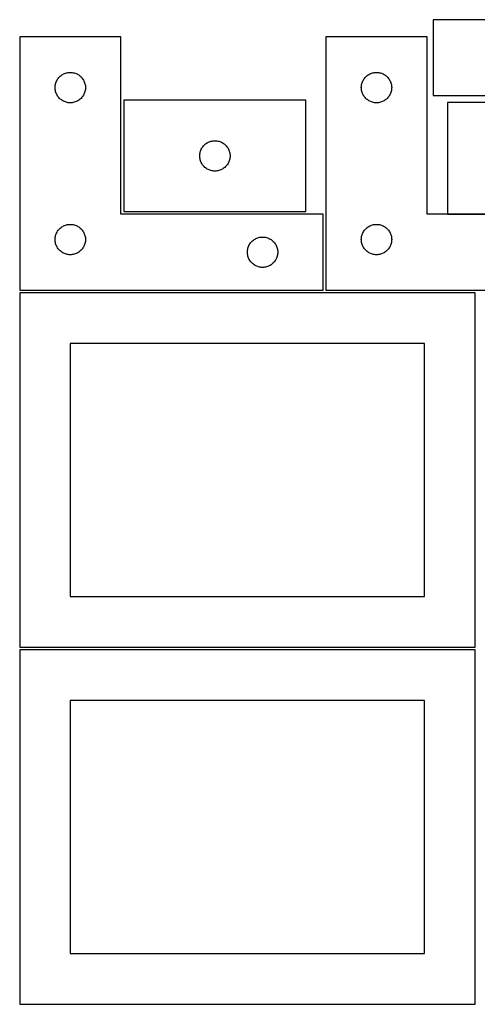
# Model space of a CAD drawing. Header units: millimetres. Extents: x 7 to 1243, y 7 to 2493.
# Tile 10 of 18: x 7 to 278, y 1910 to 2493. Entities that reach past the tile are written whole.
import ezdxf

# ---------------------------------------------------------------- set-up
doc = ezdxf.new("R2010")
doc.units = ezdxf.units.MM
doc.layers.add('COMMON', color=5, linetype='CONTINUOUS', true_color=0x0000ff)
doc.layers.add('CUT', color=7, linetype='CONTINUOUS', true_color=0x000000)

msp = doc.modelspace()

# ---------------------------------------------------------------- linework, layer by layer
at = {"layer": 'COMMON'}
msp.add_line((260.041929, 2378.351528), (368.041929, 2378.351528), dxfattribs=at)
at = {"layer": 'CUT'}
for p, q in [((431.601496, 2493.484686), (251.601496, 2493.484686)), ((251.601496, 2493.484686), (251.601496, 2448.484686)), ((66.520933, 2483.251528), (6.520933, 2483.251528)), ((6.520933, 2483.251528), (6.520933, 2333.251528)), ((66.520933, 2378.251528), (66.520933, 2483.251528)), ((248.041929, 2483.251528), (188.041929, 2483.251528)), ((188.041929, 2483.251528), (188.041929, 2333.251528)), ((248.041929, 2378.251528), (248.041929, 2483.251528)), ((32.540334, 2461.323383), (33.076782, 2461.566444)), ((33.076782, 2461.566444), (33.627977, 2461.773899)), ((33.627977, 2461.773899), (34.191561, 2461.944861)), ((34.191561, 2461.944861), (34.76512, 2462.078596)), ((34.76512, 2462.078596), (35.346197, 2462.174532)), ((35.346197, 2462.174532), (35.932304, 2462.232259)), ((35.932304, 2462.232259), (36.520933, 2462.251528)), ((36.520933, 2462.251528), (37.109561, 2462.232259)), ((37.109561, 2462.232259), (37.695668, 2462.174532)), ((37.695668, 2462.174532), (38.276745, 2462.078596)), ((38.276745, 2462.078596), (38.850304, 2461.944861)), ((38.850304, 2461.944861), (39.413888, 2461.773899)), ((39.413888, 2461.773899), (39.965083, 2461.566444)), ((39.965083, 2461.566444), (40.501531, 2461.323383)), ((214.06133, 2461.323383), (214.597778, 2461.566444)), ((214.597778, 2461.566444), (215.148973, 2461.773899)), ((215.148973, 2461.773899), (215.712557, 2461.944861)), ((215.712557, 2461.944861), (216.286116, 2462.078596)), ((216.286116, 2462.078596), (216.867193, 2462.174532)), ((216.867193, 2462.174532), (217.4533, 2462.232259)), ((217.4533, 2462.232259), (218.041929, 2462.251528)), ((218.041929, 2462.251528), (218.630557, 2462.232259)), ((218.630557, 2462.232259), (219.216664, 2462.174532)), ((219.216664, 2462.174532), (219.797742, 2462.078596)), ((219.797742, 2462.078596), (220.3713, 2461.944861)), ((220.3713, 2461.944861), (220.934884, 2461.773899)), ((220.934884, 2461.773899), (221.48608, 2461.566444)), ((221.48608, 2461.566444), (222.022527, 2461.323383)), ((27.8276, 2455.5809), (27.998561, 2456.144483)), ((27.998561, 2456.144483), (28.206017, 2456.695679)), ((28.206017, 2456.695679), (28.449078, 2457.232127)), ((28.449078, 2457.232127), (28.726704, 2457.751528)), ((28.726704, 2457.751528), (29.037706, 2458.25166)), ((29.037706, 2458.25166), (29.380752, 2458.730381)), ((29.380752, 2458.730381), (29.754374, 2459.185641)), ((29.754374, 2459.185641), (30.156972, 2459.615489)), ((30.156972, 2459.615489), (30.58682, 2460.018087)), ((30.58682, 2460.018087), (31.04208, 2460.391708)), ((31.04208, 2460.391708), (31.5208, 2460.734755)), ((31.5208, 2460.734755), (32.020933, 2461.045757)), ((32.020933, 2461.045757), (32.540334, 2461.323383)), ((40.501531, 2461.323383), (41.020933, 2461.045757)), ((41.020933, 2461.045757), (41.521065, 2460.734755)), ((41.521065, 2460.734755), (41.999785, 2460.391708)), ((41.999785, 2460.391708), (42.455045, 2460.018087)), ((42.455045, 2460.018087), (42.884894, 2459.615489)), ((42.884894, 2459.615489), (43.287491, 2459.185641)), ((43.287491, 2459.185641), (43.661113, 2458.730381)), ((43.661113, 2458.730381), (44.004159, 2458.25166)), ((44.004159, 2458.25166), (44.315161, 2457.751528)), ((44.315161, 2457.751528), (44.592787, 2457.232127)), ((44.592787, 2457.232127), (44.835848, 2456.695679)), ((44.835848, 2456.695679), (45.043304, 2456.144483)), ((45.043304, 2456.144483), (45.214265, 2455.5809)), ((209.348596, 2455.5809), (209.519557, 2456.144483)), ((209.519557, 2456.144483), (209.727013, 2456.695679)), ((209.727013, 2456.695679), (209.970074, 2457.232127)), ((209.970074, 2457.232127), (210.2477, 2457.751528)), ((210.2477, 2457.751528), (210.558702, 2458.25166)), ((210.558702, 2458.25166), (210.901749, 2458.730381)), ((210.901749, 2458.730381), (211.27537, 2459.185641)), ((211.27537, 2459.185641), (211.677968, 2459.615489)), ((211.677968, 2459.615489), (212.107816, 2460.018087)), ((212.107816, 2460.018087), (212.563076, 2460.391708)), ((212.563076, 2460.391708), (213.041797, 2460.734755)), ((213.041797, 2460.734755), (213.541929, 2461.045757)), ((213.541929, 2461.045757), (214.06133, 2461.323383)), ((222.022527, 2461.323383), (222.541929, 2461.045757)), ((222.541929, 2461.045757), (223.042061, 2460.734755)), ((223.042061, 2460.734755), (223.520781, 2460.391708)), ((223.520781, 2460.391708), (223.976041, 2460.018087)), ((223.976041, 2460.018087), (224.40589, 2459.615489)), ((224.40589, 2459.615489), (224.808487, 2459.185641)), ((224.808487, 2459.185641), (225.182109, 2458.730381)), ((225.182109, 2458.730381), (225.525155, 2458.25166)), ((225.525155, 2458.25166), (225.836157, 2457.751528)), ((225.836157, 2457.751528), (226.113783, 2457.232127)), ((226.113783, 2457.232127), (226.356844, 2456.695679)), ((226.356844, 2456.695679), (226.5643, 2456.144483)), ((226.5643, 2456.144483), (226.735261, 2455.5809)), ((27.520933, 2453.251528), (27.540202, 2453.840156)), ((27.540202, 2452.6629), (27.520933, 2453.251528)), ((27.540202, 2453.840156), (27.597929, 2454.426264)), ((27.597929, 2452.076793), (27.540202, 2452.6629)), ((27.597929, 2454.426264), (27.693865, 2455.007341)), ((27.693865, 2451.495715), (27.597929, 2452.076793)), ((27.693865, 2455.007341), (27.8276, 2455.5809)), ((27.8276, 2450.922157), (27.693865, 2451.495715)), ((27.998561, 2450.358573), (27.8276, 2450.922157)), ((28.206017, 2449.807377), (27.998561, 2450.358573)), ((28.449078, 2449.27093), (28.206017, 2449.807377)), ((44.835848, 2449.807377), (44.592787, 2449.27093)), ((45.043304, 2450.358573), (44.835848, 2449.807377)), ((45.214265, 2450.922157), (45.043304, 2450.358573)), ((45.214265, 2455.5809), (45.348, 2455.007341)), ((45.348, 2451.495715), (45.214265, 2450.922157)), ((45.348, 2455.007341), (45.443936, 2454.426264)), ((45.443936, 2452.076793), (45.348, 2451.495715)), ((45.443936, 2454.426264), (45.501663, 2453.840156)), ((45.501663, 2452.6629), (45.443936, 2452.076793)), ((45.501663, 2453.840156), (45.520933, 2453.251528)), ((45.520933, 2453.251528), (45.501663, 2452.6629)), ((209.041929, 2453.251528), (209.061198, 2453.840156)), ((209.061198, 2452.6629), (209.041929, 2453.251528)), ((209.061198, 2453.840156), (209.118925, 2454.426264)), ((209.118925, 2452.076793), (209.061198, 2452.6629)), ((209.118925, 2454.426264), (209.214861, 2455.007341)), ((209.214861, 2451.495715), (209.118925, 2452.076793)), ((209.214861, 2455.007341), (209.348596, 2455.5809)), ((209.348596, 2450.922157), (209.214861, 2451.495715)), ((209.519557, 2450.358573), (209.348596, 2450.922157)), ((209.727013, 2449.807377), (209.519557, 2450.358573)), ((209.970074, 2449.27093), (209.727013, 2449.807377)), ((226.356844, 2449.807377), (226.113783, 2449.27093)), ((226.5643, 2450.358573), (226.356844, 2449.807377)), ((226.735261, 2450.922157), (226.5643, 2450.358573)), ((226.735261, 2455.5809), (226.868996, 2455.007341)), ((226.868996, 2451.495715), (226.735261, 2450.922157)), ((226.868996, 2455.007341), (226.964932, 2454.426264)), ((226.964932, 2452.076793), (226.868996, 2451.495715)), ((226.964932, 2454.426264), (227.022659, 2453.840156)), ((227.022659, 2452.6629), (226.964932, 2452.076793)), ((227.022659, 2453.840156), (227.041929, 2453.251528)), ((227.041929, 2453.251528), (227.022659, 2452.6629)), ((28.726704, 2448.751528), (28.449078, 2449.27093)), ((29.037706, 2448.251396), (28.726704, 2448.751528)), ((29.380752, 2447.772675), (29.037706, 2448.251396)), ((29.754374, 2447.317416), (29.380752, 2447.772675)), ((30.156972, 2446.887567), (29.754374, 2447.317416)), ((30.58682, 2446.48497), (30.156972, 2446.887567)), ((31.04208, 2446.111348), (30.58682, 2446.48497)), ((31.5208, 2445.768302), (31.04208, 2446.111348)), ((32.020933, 2445.4573), (31.5208, 2445.768302)), ((32.540334, 2445.179674), (32.020933, 2445.4573)), ((33.076782, 2444.936613), (32.540334, 2445.179674)), ((33.627977, 2444.729157), (33.076782, 2444.936613)), ((34.191561, 2444.558196), (33.627977, 2444.729157)), ((34.76512, 2444.424461), (34.191561, 2444.558196)), ((35.346197, 2444.328525), (34.76512, 2444.424461)), ((35.932304, 2444.270798), (35.346197, 2444.328525)), ((36.520933, 2444.251528), (35.932304, 2444.270798)), ((37.109561, 2444.270798), (36.520933, 2444.251528)), ((37.695668, 2444.328525), (37.109561, 2444.270798)), ((38.276745, 2444.424461), (37.695668, 2444.328525)), ((38.850304, 2444.558196), (38.276745, 2444.424461)), ((39.413888, 2444.729157), (38.850304, 2444.558196)), ((39.965083, 2444.936613), (39.413888, 2444.729157)), ((40.501531, 2445.179674), (39.965083, 2444.936613)), ((41.020933, 2445.4573), (40.501531, 2445.179674)), ((41.521065, 2445.768302), (41.020933, 2445.4573)), ((41.999785, 2446.111348), (41.521065, 2445.768302)), ((42.455045, 2446.48497), (41.999785, 2446.111348)), ((42.884894, 2446.887567), (42.455045, 2446.48497)), ((43.287491, 2447.317416), (42.884894, 2446.887567)), ((43.661113, 2447.772675), (43.287491, 2447.317416)), ((44.004159, 2448.251396), (43.661113, 2447.772675)), ((44.315161, 2448.751528), (44.004159, 2448.251396)), ((44.592787, 2449.27093), (44.315161, 2448.751528)), ((176.244565, 2445.784732), (68.244565, 2445.784732)), ((68.244565, 2445.784732), (68.244565, 2379.784732)), ((176.244565, 2379.784732), (176.244565, 2445.784732)), ((210.2477, 2448.751528), (209.970074, 2449.27093)), ((210.558702, 2448.251396), (210.2477, 2448.751528)), ((210.901749, 2447.772675), (210.558702, 2448.251396)), ((211.27537, 2447.317416), (210.901749, 2447.772675)), ((211.677968, 2446.887567), (211.27537, 2447.317416)), ((212.107816, 2446.48497), (211.677968, 2446.887567)), ((212.563076, 2446.111348), (212.107816, 2446.48497)), ((213.041797, 2445.768302), (212.563076, 2446.111348)), ((213.541929, 2445.4573), (213.041797, 2445.768302)), ((214.06133, 2445.179674), (213.541929, 2445.4573)), ((214.597778, 2444.936613), (214.06133, 2445.179674)), ((215.148973, 2444.729157), (214.597778, 2444.936613)), ((215.712557, 2444.558196), (215.148973, 2444.729157)), ((216.286116, 2444.424461), (215.712557, 2444.558196)), ((216.867193, 2444.328525), (216.286116, 2444.424461)), ((217.4533, 2444.270798), (216.867193, 2444.328525)), ((218.041929, 2444.251528), (217.4533, 2444.270798)), ((218.630557, 2444.270798), (218.041929, 2444.251528)), ((219.216664, 2444.328525), (218.630557, 2444.270798)), ((219.797742, 2444.424461), (219.216664, 2444.328525)), ((220.3713, 2444.558196), (219.797742, 2444.424461)), ((220.934884, 2444.729157), (220.3713, 2444.558196)), ((221.48608, 2444.936613), (220.934884, 2444.729157)), ((222.022527, 2445.179674), (221.48608, 2444.936613)), ((222.541929, 2445.4573), (222.022527, 2445.179674)), ((223.042061, 2445.768302), (222.541929, 2445.4573)), ((223.520781, 2446.111348), (223.042061, 2445.768302)), ((223.976041, 2446.48497), (223.520781, 2446.111348)), ((224.40589, 2446.887567), (223.976041, 2446.48497)), ((224.808487, 2447.317416), (224.40589, 2446.887567)), ((225.182109, 2447.772675), (224.808487, 2447.317416)), ((225.525155, 2448.251396), (225.182109, 2447.772675)), ((225.836157, 2448.751528), (225.525155, 2448.251396)), ((226.113783, 2449.27093), (225.836157, 2448.751528)), ((251.601496, 2448.484686), (371.601496, 2448.484686)), ((368.041929, 2444.451529), (260.041929, 2444.451529)), ((260.041929, 2444.451529), (260.041929, 2378.451529)), ((117.744565, 2420.57896), (118.263967, 2420.856586)), ((118.263967, 2420.856586), (118.800414, 2421.099647)), ((118.800414, 2421.099647), (119.35161, 2421.307103)), ((119.35161, 2421.307103), (119.915194, 2421.478064)), ((119.915194, 2421.478064), (120.488752, 2421.611799)), ((120.488752, 2421.611799), (121.069829, 2421.707735)), ((121.069829, 2421.707735), (121.655937, 2421.765462)), ((121.655937, 2421.765462), (122.244565, 2421.784732)), ((122.244565, 2421.784732), (122.833193, 2421.765462)), ((122.833193, 2421.765462), (123.419301, 2421.707735)), ((123.419301, 2421.707735), (124.000378, 2421.611799)), ((124.000378, 2421.611799), (124.573936, 2421.478064)), ((124.573936, 2421.478064), (125.13752, 2421.307103)), ((125.13752, 2421.307103), (125.688716, 2421.099647)), ((125.688716, 2421.099647), (126.225163, 2420.856586)), ((126.225163, 2420.856586), (126.744565, 2420.57896)), ((113.417498, 2414.540544), (113.551233, 2415.114103)), ((113.551233, 2415.114103), (113.722194, 2415.677687)), ((113.722194, 2415.677687), (113.929649, 2416.228882)), ((113.929649, 2416.228882), (114.17271, 2416.76533)), ((114.17271, 2416.76533), (114.450336, 2417.284732)), ((114.450336, 2417.284732), (114.761339, 2417.784864)), ((114.761339, 2417.784864), (115.104385, 2418.263584)), ((115.104385, 2418.263584), (115.478007, 2418.718844)), ((115.478007, 2418.718844), (115.880604, 2419.148693)), ((115.880604, 2419.148693), (116.310453, 2419.55129)), ((116.310453, 2419.55129), (116.765712, 2419.924912)), ((116.765712, 2419.924912), (117.244433, 2420.267958)), ((117.244433, 2420.267958), (117.744565, 2420.57896)), ((126.744565, 2420.57896), (127.244697, 2420.267958)), ((127.244697, 2420.267958), (127.723418, 2419.924912)), ((127.723418, 2419.924912), (128.178677, 2419.55129)), ((128.178677, 2419.55129), (128.608526, 2419.148693)), ((128.608526, 2419.148693), (129.011123, 2418.718844)), ((129.011123, 2418.718844), (129.384745, 2418.263584)), ((129.384745, 2418.263584), (129.727792, 2417.784864)), ((129.727792, 2417.784864), (130.038794, 2417.284732)), ((130.038794, 2417.284732), (130.31642, 2416.76533)), ((130.31642, 2416.76533), (130.559481, 2416.228882)), ((130.559481, 2416.228882), (130.766936, 2415.677687)), ((130.766936, 2415.677687), (130.937898, 2415.114103)), ((130.937898, 2415.114103), (131.071633, 2414.540544)), ((113.244565, 2412.784732), (113.263835, 2413.37336)), ((113.263835, 2412.196103), (113.244565, 2412.784732)), ((113.263835, 2413.37336), (113.321561, 2413.959467)), ((113.321561, 2411.609996), (113.263835, 2412.196103)), ((113.321561, 2413.959467), (113.417498, 2414.540544)), ((113.417498, 2411.028919), (113.321561, 2411.609996)), ((113.551233, 2410.45536), (113.417498, 2411.028919)), ((113.722194, 2409.891776), (113.551233, 2410.45536)), ((113.929649, 2409.340581), (113.722194, 2409.891776)), ((114.17271, 2408.804133), (113.929649, 2409.340581)), ((130.559481, 2409.340581), (130.31642, 2408.804133)), ((130.766936, 2409.891776), (130.559481, 2409.340581)), ((130.937898, 2410.45536), (130.766936, 2409.891776)), ((131.071633, 2411.028919), (130.937898, 2410.45536)), ((131.071633, 2414.540544), (131.167569, 2413.959467)), ((131.167569, 2411.609996), (131.071633, 2411.028919)), ((131.167569, 2413.959467), (131.225295, 2413.37336)), ((131.225295, 2412.196103), (131.167569, 2411.609996)), ((131.225295, 2413.37336), (131.244565, 2412.784732)), ((131.244565, 2412.784732), (131.225295, 2412.196103)), ((114.450336, 2408.284732), (114.17271, 2408.804133)), ((114.761339, 2407.784599), (114.450336, 2408.284732)), ((115.104385, 2407.305879), (114.761339, 2407.784599)), ((115.478007, 2406.850619), (115.104385, 2407.305879)), ((115.880604, 2406.420771), (115.478007, 2406.850619)), ((116.310453, 2406.018173), (115.880604, 2406.420771)), ((116.765712, 2405.644551), (116.310453, 2406.018173)), ((117.244433, 2405.301505), (116.765712, 2405.644551)), ((117.744565, 2404.990503), (117.244433, 2405.301505)), ((118.263967, 2404.712877), (117.744565, 2404.990503)), ((118.800414, 2404.469816), (118.263967, 2404.712877)), ((119.35161, 2404.26236), (118.800414, 2404.469816)), ((119.915194, 2404.091399), (119.35161, 2404.26236)), ((120.488752, 2403.957664), (119.915194, 2404.091399)), ((121.069829, 2403.861728), (120.488752, 2403.957664)), ((121.655937, 2403.804001), (121.069829, 2403.861728)), ((122.244565, 2403.784732), (121.655937, 2403.804001)), ((122.833193, 2403.804001), (122.244565, 2403.784732)), ((123.419301, 2403.861728), (122.833193, 2403.804001)), ((124.000378, 2403.957664), (123.419301, 2403.861728)), ((124.573936, 2404.091399), (124.000378, 2403.957664)), ((125.13752, 2404.26236), (124.573936, 2404.091399)), ((125.688716, 2404.469816), (125.13752, 2404.26236)), ((126.225163, 2404.712877), (125.688716, 2404.469816)), ((126.744565, 2404.990503), (126.225163, 2404.712877)), ((127.244697, 2405.301505), (126.744565, 2404.990503)), ((127.723418, 2405.644551), (127.244697, 2405.301505)), ((128.178677, 2406.018173), (127.723418, 2405.644551)), ((128.608526, 2406.420771), (128.178677, 2406.018173)), ((129.011123, 2406.850619), (128.608526, 2406.420771)), ((129.384745, 2407.305879), (129.011123, 2406.850619)), ((129.727792, 2407.784599), (129.384745, 2407.305879)), ((130.038794, 2408.284732), (129.727792, 2407.784599)), ((130.31642, 2408.804133), (130.038794, 2408.284732)), ((68.244565, 2379.784732), (176.244565, 2379.784732)), ((186.520933, 2378.251528), (66.520933, 2378.251528)), ((186.520933, 2333.251528), (186.520933, 2378.251528)), ((368.041929, 2378.251528), (248.041929, 2378.251528)), ((260.041929, 2378.451529), (368.041929, 2378.451529)), ((28.726704, 2367.751528), (29.037706, 2368.25166)), ((29.037706, 2368.25166), (29.380752, 2368.730381)), ((29.380752, 2368.730381), (29.754374, 2369.185641)), ((29.754374, 2369.185641), (30.156972, 2369.615489)), ((30.156972, 2369.615489), (30.58682, 2370.018087)), ((30.58682, 2370.018087), (31.04208, 2370.391708)), ((31.04208, 2370.391708), (31.5208, 2370.734755)), ((31.5208, 2370.734755), (32.020933, 2371.045757)), ((32.020933, 2371.045757), (32.540334, 2371.323383)), ((32.540334, 2371.323383), (33.076782, 2371.566444)), ((33.076782, 2371.566444), (33.627977, 2371.773899)), ((33.627977, 2371.773899), (34.191561, 2371.944861)), ((34.191561, 2371.944861), (34.76512, 2372.078596)), ((34.76512, 2372.078596), (35.346197, 2372.174532)), ((35.346197, 2372.174532), (35.932304, 2372.232259)), ((35.932304, 2372.232259), (36.520933, 2372.251528)), ((36.520933, 2372.251528), (37.109561, 2372.232259)), ((37.109561, 2372.232259), (37.695668, 2372.174532)), ((37.695668, 2372.174532), (38.276745, 2372.078596)), ((38.276745, 2372.078596), (38.850304, 2371.944861)), ((38.850304, 2371.944861), (39.413888, 2371.773899)), ((39.413888, 2371.773899), (39.965083, 2371.566444)), ((39.965083, 2371.566444), (40.501531, 2371.323383)), ((40.501531, 2371.323383), (41.020933, 2371.045757)), ((41.020933, 2371.045757), (41.521065, 2370.734755)), ((41.521065, 2370.734755), (41.999785, 2370.391708)), ((41.999785, 2370.391708), (42.455045, 2370.018087)), ((42.455045, 2370.018087), (42.884894, 2369.615489)), ((42.884894, 2369.615489), (43.287491, 2369.185641)), ((43.287491, 2369.185641), (43.661113, 2368.730381)), ((43.661113, 2368.730381), (44.004159, 2368.25166)), ((44.004159, 2368.25166), (44.315161, 2367.751528)), ((210.2477, 2367.751528), (210.558702, 2368.25166)), ((210.558702, 2368.25166), (210.901749, 2368.730381)), ((210.901749, 2368.730381), (211.27537, 2369.185641)), ((211.27537, 2369.185641), (211.677968, 2369.615489)), ((211.677968, 2369.615489), (212.107816, 2370.018087)), ((212.107816, 2370.018087), (212.563076, 2370.391708)), ((212.563076, 2370.391708), (213.041797, 2370.734755)), ((213.041797, 2370.734755), (213.541929, 2371.045757)), ((213.541929, 2371.045757), (214.06133, 2371.323383)), ((214.06133, 2371.323383), (214.597778, 2371.566444)), ((214.597778, 2371.566444), (215.148973, 2371.773899)), ((215.148973, 2371.773899), (215.712557, 2371.944861)), ((215.712557, 2371.944861), (216.286116, 2372.078596)), ((216.286116, 2372.078596), (216.867193, 2372.174532)), ((216.867193, 2372.174532), (217.4533, 2372.232259)), ((217.4533, 2372.232259), (218.041929, 2372.251528)), ((218.041929, 2372.251528), (218.630557, 2372.232259)), ((218.630557, 2372.232259), (219.216664, 2372.174532)), ((219.216664, 2372.174532), (219.797742, 2372.078596)), ((219.797742, 2372.078596), (220.3713, 2371.944861)), ((220.3713, 2371.944861), (220.934884, 2371.773899)), ((220.934884, 2371.773899), (221.48608, 2371.566444)), ((221.48608, 2371.566444), (222.022527, 2371.323383)), ((222.022527, 2371.323383), (222.541929, 2371.045757)), ((222.541929, 2371.045757), (223.042061, 2370.734755)), ((223.042061, 2370.734755), (223.520781, 2370.391708)), ((223.520781, 2370.391708), (223.976041, 2370.018087)), ((223.976041, 2370.018087), (224.40589, 2369.615489)), ((224.40589, 2369.615489), (224.808487, 2369.185641)), ((224.808487, 2369.185641), (225.182109, 2368.730381)), ((225.182109, 2368.730381), (225.525155, 2368.25166)), ((225.525155, 2368.25166), (225.836157, 2367.751528)), ((27.520933, 2363.251528), (27.540202, 2363.840156)), ((27.540202, 2362.6629), (27.520933, 2363.251528)), ((27.540202, 2363.840156), (27.597929, 2364.426264)), ((27.597929, 2362.076793), (27.540202, 2362.6629)), ((27.597929, 2364.426264), (27.693865, 2365.007341)), ((27.693865, 2365.007341), (27.8276, 2365.5809)), ((27.8276, 2365.5809), (27.998561, 2366.144483)), ((27.998561, 2366.144483), (28.206017, 2366.695679)), ((28.206017, 2366.695679), (28.449078, 2367.232127)), ((28.449078, 2367.232127), (28.726704, 2367.751528)), ((44.315161, 2367.751528), (44.592787, 2367.232127)), ((44.592787, 2367.232127), (44.835848, 2366.695679)), ((44.835848, 2366.695679), (45.043304, 2366.144483)), ((45.043304, 2366.144483), (45.214265, 2365.5809)), ((45.214265, 2365.5809), (45.348, 2365.007341)), ((45.348, 2365.007341), (45.443936, 2364.426264)), ((45.443936, 2364.426264), (45.501663, 2363.840156)), ((45.501663, 2362.6629), (45.443936, 2362.076793)), ((45.501663, 2363.840156), (45.520933, 2363.251528)), ((45.520933, 2363.251528), (45.501663, 2362.6629)), ((144.156972, 2362.115489), (144.58682, 2362.518087)), ((144.58682, 2362.518087), (145.04208, 2362.891708)), ((145.04208, 2362.891708), (145.5208, 2363.234755)), ((145.5208, 2363.234755), (146.020933, 2363.545757)), ((146.020933, 2363.545757), (146.540334, 2363.823383)), ((146.540334, 2363.823383), (147.076782, 2364.066444)), ((147.076782, 2364.066444), (147.627977, 2364.273899)), ((147.627977, 2364.273899), (148.191561, 2364.444861)), ((148.191561, 2364.444861), (148.76512, 2364.578596)), ((148.76512, 2364.578596), (149.346197, 2364.674532)), ((149.346197, 2364.674532), (149.932304, 2364.732259)), ((149.932304, 2364.732259), (150.520933, 2364.751528)), ((150.520933, 2364.751528), (151.109561, 2364.732259)), ((151.109561, 2364.732259), (151.695668, 2364.674532)), ((151.695668, 2364.674532), (152.276745, 2364.578596)), ((152.276745, 2364.578596), (152.850304, 2364.444861)), ((152.850304, 2364.444861), (153.413888, 2364.273899)), ((153.413888, 2364.273899), (153.965083, 2364.066444)), ((153.965083, 2364.066444), (154.501531, 2363.823383)), ((154.501531, 2363.823383), (155.020933, 2363.545757)), ((155.020933, 2363.545757), (155.521065, 2363.234755)), ((155.521065, 2363.234755), (155.999785, 2362.891708)), ((155.999785, 2362.891708), (156.455045, 2362.518087)), ((156.455045, 2362.518087), (156.884894, 2362.115489)), ((209.041929, 2363.251528), (209.061198, 2363.840156)), ((209.061198, 2362.6629), (209.041929, 2363.251528)), ((209.061198, 2363.840156), (209.118925, 2364.426264)), ((209.118925, 2362.076793), (209.061198, 2362.6629)), ((209.118925, 2364.426264), (209.214861, 2365.007341)), ((209.214861, 2365.007341), (209.348596, 2365.5809)), ((209.348596, 2365.5809), (209.519557, 2366.144483)), ((209.519557, 2366.144483), (209.727013, 2366.695679)), ((209.727013, 2366.695679), (209.970074, 2367.232127)), ((209.970074, 2367.232127), (210.2477, 2367.751528)), ((225.836157, 2367.751528), (226.113783, 2367.232127)), ((226.113783, 2367.232127), (226.356844, 2366.695679)), ((226.356844, 2366.695679), (226.5643, 2366.144483)), ((226.5643, 2366.144483), (226.735261, 2365.5809)), ((226.735261, 2365.5809), (226.868996, 2365.007341)), ((226.868996, 2365.007341), (226.964932, 2364.426264)), ((226.964932, 2364.426264), (227.022659, 2363.840156)), ((227.022659, 2362.6629), (226.964932, 2362.076793)), ((227.022659, 2363.840156), (227.041929, 2363.251528)), ((227.041929, 2363.251528), (227.022659, 2362.6629)), ((27.693865, 2361.495715), (27.597929, 2362.076793)), ((27.8276, 2360.922157), (27.693865, 2361.495715)), ((27.998561, 2360.358573), (27.8276, 2360.922157)), ((28.206017, 2359.807377), (27.998561, 2360.358573)), ((28.449078, 2359.27093), (28.206017, 2359.807377)), ((28.726704, 2358.751528), (28.449078, 2359.27093)), ((29.037706, 2358.251396), (28.726704, 2358.751528)), ((29.380752, 2357.772675), (29.037706, 2358.251396)), ((29.754374, 2357.317416), (29.380752, 2357.772675)), ((30.156972, 2356.887567), (29.754374, 2357.317416)), ((30.58682, 2356.48497), (30.156972, 2356.887567)), ((31.04208, 2356.111348), (30.58682, 2356.48497)), ((42.455045, 2356.48497), (41.999785, 2356.111348)), ((42.884894, 2356.887567), (42.455045, 2356.48497)), ((43.287491, 2357.317416), (42.884894, 2356.887567)), ((43.661113, 2357.772675), (43.287491, 2357.317416)), ((44.004159, 2358.251396), (43.661113, 2357.772675)), ((44.315161, 2358.751528), (44.004159, 2358.251396)), ((44.592787, 2359.27093), (44.315161, 2358.751528)), ((44.835848, 2359.807377), (44.592787, 2359.27093)), ((45.043304, 2360.358573), (44.835848, 2359.807377)), ((45.214265, 2360.922157), (45.043304, 2360.358573)), ((45.348, 2361.495715), (45.214265, 2360.922157)), ((45.443936, 2362.076793), (45.348, 2361.495715)), ((141.540202, 2356.340156), (141.597929, 2356.926264)), ((141.597929, 2356.926264), (141.693865, 2357.507341)), ((141.693865, 2357.507341), (141.8276, 2358.0809)), ((141.8276, 2358.0809), (141.998561, 2358.644483)), ((141.998561, 2358.644483), (142.206017, 2359.195679)), ((142.206017, 2359.195679), (142.449078, 2359.732127)), ((142.449078, 2359.732127), (142.726704, 2360.251528)), ((142.726704, 2360.251528), (143.037706, 2360.75166)), ((143.037706, 2360.75166), (143.380752, 2361.230381)), ((143.380752, 2361.230381), (143.754374, 2361.685641)), ((143.754374, 2361.685641), (144.156972, 2362.115489)), ((156.884894, 2362.115489), (157.287491, 2361.685641)), ((157.287491, 2361.685641), (157.661113, 2361.230381)), ((157.661113, 2361.230381), (158.004159, 2360.75166)), ((158.004159, 2360.75166), (158.315161, 2360.251528)), ((158.315161, 2360.251528), (158.592787, 2359.732127)), ((158.592787, 2359.732127), (158.835848, 2359.195679)), ((158.835848, 2359.195679), (159.043304, 2358.644483)), ((159.043304, 2358.644483), (159.214265, 2358.0809)), ((159.214265, 2358.0809), (159.348, 2357.507341)), ((159.348, 2357.507341), (159.443936, 2356.926264)), ((159.443936, 2356.926264), (159.501663, 2356.340156)), ((209.214861, 2361.495715), (209.118925, 2362.076793)), ((209.348596, 2360.922157), (209.214861, 2361.495715)), ((209.519557, 2360.358573), (209.348596, 2360.922157)), ((209.727013, 2359.807377), (209.519557, 2360.358573)), ((209.970074, 2359.27093), (209.727013, 2359.807377)), ((210.2477, 2358.751528), (209.970074, 2359.27093)), ((210.558702, 2358.251396), (210.2477, 2358.751528)), ((210.901749, 2357.772675), (210.558702, 2358.251396)), ((211.27537, 2357.317416), (210.901749, 2357.772675)), ((211.677968, 2356.887567), (211.27537, 2357.317416)), ((212.107816, 2356.48497), (211.677968, 2356.887567)), ((212.563076, 2356.111348), (212.107816, 2356.48497)), ((223.976041, 2356.48497), (223.520781, 2356.111348)), ((224.40589, 2356.887567), (223.976041, 2356.48497)), ((224.808487, 2357.317416), (224.40589, 2356.887567)), ((225.182109, 2357.772675), (224.808487, 2357.317416)), ((225.525155, 2358.251396), (225.182109, 2357.772675)), ((225.836157, 2358.751528), (225.525155, 2358.251396)), ((226.113783, 2359.27093), (225.836157, 2358.751528)), ((226.356844, 2359.807377), (226.113783, 2359.27093)), ((226.5643, 2360.358573), (226.356844, 2359.807377)), ((226.735261, 2360.922157), (226.5643, 2360.358573)), ((226.868996, 2361.495715), (226.735261, 2360.922157)), ((226.964932, 2362.076793), (226.868996, 2361.495715)), ((31.5208, 2355.768302), (31.04208, 2356.111348)), ((32.020933, 2355.4573), (31.5208, 2355.768302)), ((32.540334, 2355.179674), (32.020933, 2355.4573)), ((33.076782, 2354.936613), (32.540334, 2355.179674)), ((33.627977, 2354.729157), (33.076782, 2354.936613)), ((34.191561, 2354.558196), (33.627977, 2354.729157)), ((34.76512, 2354.424461), (34.191561, 2354.558196)), ((35.346197, 2354.328525), (34.76512, 2354.424461)), ((35.932304, 2354.270798), (35.346197, 2354.328525)), ((36.520933, 2354.251528), (35.932304, 2354.270798)), ((37.109561, 2354.270798), (36.520933, 2354.251528)), ((37.695668, 2354.328525), (37.109561, 2354.270798)), ((38.276745, 2354.424461), (37.695668, 2354.328525)), ((38.850304, 2354.558196), (38.276745, 2354.424461)), ((39.413888, 2354.729157), (38.850304, 2354.558196)), ((39.965083, 2354.936613), (39.413888, 2354.729157)), ((40.501531, 2355.179674), (39.965083, 2354.936613)), ((41.020933, 2355.4573), (40.501531, 2355.179674)), ((41.521065, 2355.768302), (41.020933, 2355.4573)), ((41.999785, 2356.111348), (41.521065, 2355.768302)), ((141.520933, 2355.751528), (141.540202, 2356.340156)), ((141.540202, 2355.1629), (141.520933, 2355.751528)), ((141.597929, 2354.576793), (141.540202, 2355.1629)), ((141.693865, 2353.995715), (141.597929, 2354.576793)), ((141.8276, 2353.422157), (141.693865, 2353.995715)), ((141.998561, 2352.858573), (141.8276, 2353.422157)), ((142.206017, 2352.307377), (141.998561, 2352.858573)), ((142.449078, 2351.77093), (142.206017, 2352.307377)), ((142.726704, 2351.251528), (142.449078, 2351.77093)), ((143.037706, 2350.751396), (142.726704, 2351.251528)), ((143.380752, 2350.272675), (143.037706, 2350.751396)), ((158.004159, 2350.751396), (157.661113, 2350.272675)), ((158.315161, 2351.251528), (158.004159, 2350.751396)), ((158.592787, 2351.77093), (158.315161, 2351.251528)), ((158.835848, 2352.307377), (158.592787, 2351.77093)), ((159.043304, 2352.858573), (158.835848, 2352.307377)), ((159.214265, 2353.422157), (159.043304, 2352.858573)), ((159.348, 2353.995715), (159.214265, 2353.422157)), ((159.443936, 2354.576793), (159.348, 2353.995715)), ((159.501663, 2355.1629), (159.443936, 2354.576793)), ((159.501663, 2356.340156), (159.520933, 2355.751528)), ((159.520933, 2355.751528), (159.501663, 2355.1629)), ((213.041797, 2355.768302), (212.563076, 2356.111348)), ((213.541929, 2355.4573), (213.041797, 2355.768302)), ((214.06133, 2355.179674), (213.541929, 2355.4573)), ((214.597778, 2354.936613), (214.06133, 2355.179674)), ((215.148973, 2354.729157), (214.597778, 2354.936613)), ((215.712557, 2354.558196), (215.148973, 2354.729157)), ((216.286116, 2354.424461), (215.712557, 2354.558196)), ((216.867193, 2354.328525), (216.286116, 2354.424461)), ((217.4533, 2354.270798), (216.867193, 2354.328525)), ((218.041929, 2354.251528), (217.4533, 2354.270798)), ((218.630557, 2354.270798), (218.041929, 2354.251528)), ((219.216664, 2354.328525), (218.630557, 2354.270798)), ((219.797742, 2354.424461), (219.216664, 2354.328525)), ((220.3713, 2354.558196), (219.797742, 2354.424461)), ((220.934884, 2354.729157), (220.3713, 2354.558196)), ((221.48608, 2354.936613), (220.934884, 2354.729157)), ((222.022527, 2355.179674), (221.48608, 2354.936613)), ((222.541929, 2355.4573), (222.022527, 2355.179674)), ((223.042061, 2355.768302), (222.541929, 2355.4573)), ((223.520781, 2356.111348), (223.042061, 2355.768302)), ((143.754374, 2349.817416), (143.380752, 2350.272675)), ((144.156972, 2349.387567), (143.754374, 2349.817416)), ((144.58682, 2348.98497), (144.156972, 2349.387567)), ((145.04208, 2348.611348), (144.58682, 2348.98497)), ((145.5208, 2348.268302), (145.04208, 2348.611348)), ((146.020933, 2347.9573), (145.5208, 2348.268302)), ((146.540334, 2347.679674), (146.020933, 2347.9573)), ((147.076782, 2347.436613), (146.540334, 2347.679674)), ((147.627977, 2347.229157), (147.076782, 2347.436613)), ((148.191561, 2347.058196), (147.627977, 2347.229157)), ((148.76512, 2346.924461), (148.191561, 2347.058196)), ((149.346197, 2346.828525), (148.76512, 2346.924461)), ((149.932304, 2346.770798), (149.346197, 2346.828525)), ((150.520933, 2346.751528), (149.932304, 2346.770798)), ((151.109561, 2346.770798), (150.520933, 2346.751528)), ((151.695668, 2346.828525), (151.109561, 2346.770798)), ((152.276745, 2346.924461), (151.695668, 2346.828525)), ((152.850304, 2347.058196), (152.276745, 2346.924461)), ((153.413888, 2347.229157), (152.850304, 2347.058196)), ((153.965083, 2347.436613), (153.413888, 2347.229157)), ((154.501531, 2347.679674), (153.965083, 2347.436613)), ((155.020933, 2347.9573), (154.501531, 2347.679674)), ((155.521065, 2348.268302), (155.020933, 2347.9573)), ((155.999785, 2348.611348), (155.521065, 2348.268302)), ((156.455045, 2348.98497), (155.999785, 2348.611348)), ((156.884894, 2349.387567), (156.455045, 2348.98497)), ((157.287491, 2349.817416), (156.884894, 2349.387567)), ((157.661113, 2350.272675), (157.287491, 2349.817416)), ((6.520933, 2333.251528), (186.520933, 2333.251528)), ((188.041929, 2333.251528), (368.041929, 2333.251528)), ((276.520933, 2331.730531), (6.520933, 2331.730531)), ((6.520933, 2331.730531), (6.520933, 2121.730531)), ((276.520933, 2121.730531), (276.520933, 2331.730531)), ((246.520933, 2301.730531), (36.520933, 2301.730531)), ((36.520933, 2301.730531), (36.520933, 2151.730531)), ((246.520933, 2151.730531), (246.520933, 2301.730531)), ((36.520933, 2151.730531), (246.520933, 2151.730531)), ((6.520933, 2121.730531), (276.520933, 2121.730531)), ((276.520933, 2120.209657), (6.520933, 2120.209657)), ((6.520933, 2120.209657), (6.520933, 1910.209657)), ((276.520933, 1910.209657), (276.520933, 2120.209657)), ((246.520933, 2090.209657), (36.520933, 2090.209657)), ((36.520933, 2090.209657), (36.520933, 1940.209657)), ((246.520933, 1940.209657), (246.520933, 2090.209657)), ((36.520933, 1940.209657), (246.520933, 1940.209657)), ((6.520933, 1910.209657), (276.520933, 1910.209657))]:
    msp.add_line(p, q, dxfattribs=at)

doc.saveas('drawing.dxf')
